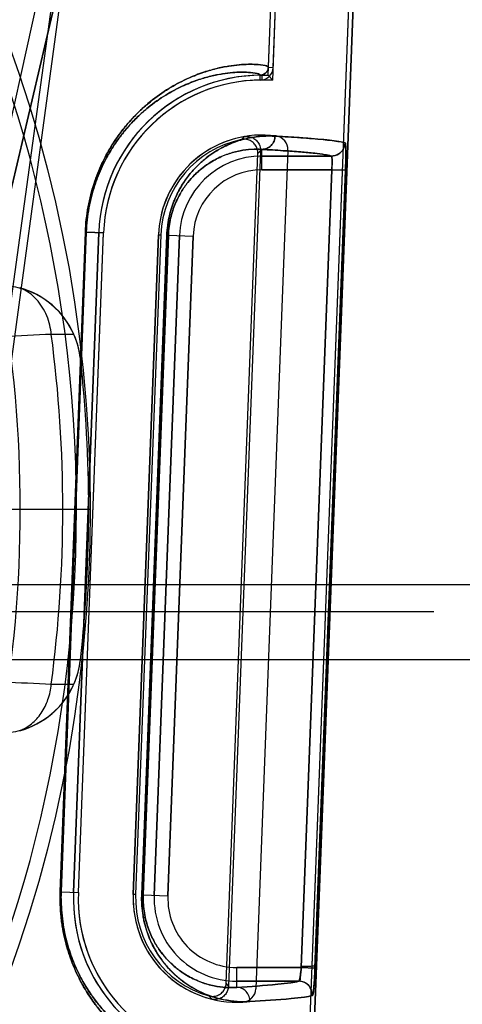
# Model space of a CAD drawing. Header units: millimetres. Extents: x 0 to 297, y 0 to 210.
# Tile 201 of 256: x 56.591 to 56.736, y 160.549 to 160.871. Entities that reach past the tile are written whole.
import ezdxf

# ---------------------------------------------------------------- set-up
doc = ezdxf.new("R2010")
doc.units = ezdxf.units.MM
doc.header["$LTSCALE"] = 16.335
doc.layers.get('0').update_dxf_attribs({"linetype": 'CONTINUOUS'})
for name, color, linetype in [('AXES_REF', 7, 'CONTINUOUS'), ('INTFCLR_1', 7, 'CONTINUOUS'), ('INTFCLR_144815', 7, 'CONTINUOUS'), ('INTFCLR_72935', 7, 'CONTINUOUS')]:
    doc.layers.add(name, color=color, linetype=linetype)

msp = doc.modelspace()

# ---------------------------------------------------------------- linework, layer by layer
at = {"color": 7, "linetype": 'Continuous'}
for radius in [8.7262453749, 8.7255, 8.6696226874]:
    msp.add_circle((57.5376079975, 154.4105885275), radius, dxfattribs=at)
msp.add_arc((57.5376079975, 154.4105885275), 8.64, 278.2771290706, 261.7228709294, dxfattribs=at)
at = {"layer": 'AXES_REF', "color": 9, "linetype": 'Continuous'}
msp.add_circle((57.5376079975, 154.4105885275), 7.9600610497, dxfattribs=at)
at = {"layer": 'INTFCLR_1', "color": 6, "linetype": 'Continuous'}
for p, q in [((56.7108780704, 161.1862412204), (56.66416623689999, 159.9636060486)), ((56.7124629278, 161.1861563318), (56.6657531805, 159.9635757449)), ((56.6728019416, 160.8552833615), (56.6854985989, 161.187605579)), ((56.6743877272, 160.855222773), (56.6870834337, 161.1875200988)), ((56.679184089, 160.8281587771), (56.6686939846, 160.553590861)), ((56.608949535, 160.5851698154), (56.6172020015, 160.8011698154)), ((56.6105364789, 160.5851395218), (56.6187889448, 160.8011395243)), ((56.6367758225, 160.8004523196), (56.6285233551, 160.5844523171))]:
    msp.add_line(p, q, dxfattribs=at)
at = {"layer": 'INTFCLR_1', "color": 9, "linetype": 'Continuous'}
for p, q in [((56.6701492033, 160.851099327), (56.6701323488, 160.8526861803)), ((56.6728019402, 160.8552833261), (56.6743877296, 160.8552228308)), ((56.6706969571, 160.8217341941), (56.6706969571, 160.8284127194)), ((56.6706969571, 160.8262335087), (56.6934439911, 160.8262335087)), ((56.6935539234, 160.8217341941), (56.6706969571, 160.8217341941)), ((56.6935539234, 160.8217341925), (56.6835668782, 160.5605784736)), ((56.698046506, 160.8215623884), (56.6880592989, 160.5604066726)), ((56.698046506, 160.8215623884), (56.6935539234, 160.8217341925)), ((56.60461259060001, 160.5853537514), (56.6128330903, 160.8013551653)), ((56.61314429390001, 160.801355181), (56.6049288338, 160.5853537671)), ((56.61314429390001, 160.801355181), (56.61283309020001, 160.8013551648)), ((56.61314429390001, 160.801355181), (56.6187889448, 160.8011395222)), ((56.6312986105, 160.5843270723), (56.6395225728, 160.8003284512)), ((56.64001720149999, 160.8003284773), (56.6318008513, 160.5843270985)), ((56.6353870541, 160.5841900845), (56.6436395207, 160.8001900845)), ((56.6395225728, 160.8003284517), (56.64001720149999, 160.8003284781)), ((56.63988308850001, 160.5840183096), (56.6481355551, 160.8000183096)), ((56.64001720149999, 160.8003284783), (56.6481355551, 160.8000183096)), ((56.6049288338, 160.5853537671), (56.60461259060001, 160.5853537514)), ((56.6049288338, 160.5853537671), (56.6105364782, 160.5851395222)), ((56.6318008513, 160.5843270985), (56.6312986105, 160.5843270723)), ((56.6318008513, 160.5843270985), (56.63988308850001, 160.5840183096)), ((56.6624444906, 160.5540757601), (56.6624444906, 160.5605784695)), ((56.6624444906, 160.5605784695), (56.683566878, 160.5605784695)), ((56.6835668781, 160.5605784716), (56.6880592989, 160.5604066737)), ((56.6827592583, 160.5560791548), (56.6624444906, 160.5560791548))]:
    msp.add_line(p, q, dxfattribs=at)
at = {"layer": 'INTFCLR_1', "color": 6, "linetype": 'Continuous'}
for centre, radius, start, end in [((56.6706969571, 160.7991563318), 0.0535328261, 90.6042427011, 177.8120294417), ((56.67010367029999, 160.8553862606), 0.0027002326, 270.6085343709, 357.815319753), ((56.67010367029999, 160.8553862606), 0.0042871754, 270.6085426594, 357.814546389), ((56.6706969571, 160.7991563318), 0.0519458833, 90.60417744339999, 177.8120271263), ((56.6706969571, 160.7991563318), 0.0339458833, 82.21149370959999, 177.8120295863), ((56.6746873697, 160.8283305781), 0.0045, 357.8120301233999, 82.21149379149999), ((56.6624444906, 160.5831563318), 0.0535328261, 177.8120294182, 265.0197515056), ((56.6624444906, 160.5831563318), 0.0519458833, 177.8120298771, 265.0197518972), ((56.6624444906, 160.5831563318), 0.0339458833, 177.8120296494, 273.4125651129), ((56.6641972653, 160.553762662), 0.0045, 273.4125647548, 357.812030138)]:
    msp.add_arc(centre, radius, start, end, dxfattribs=at)
at = {"layer": 'INTFCLR_1', "color": 9, "linetype": 'Continuous'}
for centre, radius, start, end in [((56.6706969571, 160.7991563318), 0.0270771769, 90.00000001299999, 177.8120294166), ((56.6706969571, 160.7991563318), 0.0225778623, 90.0000000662, 177.8120297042), ((56.6624444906, 160.5831563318), 0.027077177, 177.8120294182, 269.9999999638), ((56.66244448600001, 160.5831563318), 0.0225778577, 177.8120290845, 269.9999999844)]:
    msp.add_arc(centre, radius, start, end, dxfattribs=at)
at = {"layer": 'INTFCLR_1', "color": 7, "linetype": 'Continuous'}
msp.add_arc((56.6827491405, 160.5515780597), 0.0045014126, 357.8355308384, 89.8712071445, dxfattribs=at)
at = {"layer": 'INTFCLR_1', "color": 9, "linetype": 'Continuous'}
for points, knots in [([(56.6128330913, 160.8013551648), (56.6129384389, 160.8041232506), (56.6133178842, 160.8075660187), (56.6141301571, 160.8115929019), (56.6147342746, 160.8141316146), (56.61544739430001, 160.8165778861), (56.6162587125, 160.8189275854), (56.6170983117, 160.8211319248), (56.6186255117, 160.8246543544), (56.6206211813, 160.8283682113), (56.62277963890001, 160.8317159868), (56.6248718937, 160.834635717), (56.6275306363, 160.8378567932), (56.6307949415, 160.841189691), (56.6348978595, 160.8447756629), (56.6398442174, 160.8482747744), (56.6447873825, 160.8509258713), (56.6484680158, 160.8525176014), (56.6517278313, 160.8537342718), (56.6548363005, 160.8546540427), (56.6577722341, 160.8553129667), (56.66030951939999, 160.8557743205), (56.663129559, 160.8561259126), (56.6661052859, 160.856283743), (56.6689112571, 160.8562472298), (56.6710928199, 160.8560044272), (56.6723947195, 160.8556812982), (56.6728067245, 160.855407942), (56.67280194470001, 160.8552833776)], [0, 0, 0, 0, 0.09145445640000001, 0.1138036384, 0.1356225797, 0.1775934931, 0.1978577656, 0.2176815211, 0.2554568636, 0.3245480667, 0.3565511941, 0.3869221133, 0.443096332, 0.4942467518, 0.5407728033, 0.6228600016, 0.6936556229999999, 0.7255371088, 0.7551980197, 0.8084927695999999, 0.8323850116, 0.8545194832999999, 0.8936035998, 0.9261879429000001, 0.9525909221, 0.9869380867, 0.995884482, 1, 1, 1, 1]), ([(56.61314429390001, 160.801355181), (56.6132448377, 160.8039991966), (56.6136062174, 160.8072875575), (56.61437962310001, 160.8111342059), (56.6149547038, 160.813558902), (56.6156334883, 160.8158952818), (56.6164057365, 160.8181394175), (56.61720477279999, 160.8202443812), (56.6186578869, 160.823607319), (56.6205568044, 160.827153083), (56.6226107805, 160.830349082), (56.6246010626, 160.833135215), (56.6271299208, 160.836208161), (56.6302347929, 160.8393869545), (56.6341359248, 160.8428047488), (56.6388381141, 160.8461373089), (56.6435376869, 160.8486592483), (56.64703587, 160.8501706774), (56.6501326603, 160.8513239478), (56.6530853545, 160.8521934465), (56.6558736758, 160.8528133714), (56.658282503, 160.8532452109), (56.6609594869, 160.8535702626), (56.663782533, 160.8537077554), (56.6664476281, 160.853657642), (56.6685099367, 160.8534099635), (56.6697564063, 160.8530829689), (56.6701373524, 160.8528077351), (56.6701323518, 160.852686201)], [0, 0, 0, 0, 0.0917406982, 0.1141566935, 0.136039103, 0.1781262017, 0.1984432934, 0.2183163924, 0.2561787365, 0.3254018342, 0.3574526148, 0.3878602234, 0.4440791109, 0.4952427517, 0.5417573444, 0.6237687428, 0.6944433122, 0.7262543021, 0.7558410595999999, 0.8089827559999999, 0.8327989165, 0.8548590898, 0.8938039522, 0.926266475, 0.9525704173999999, 0.9868267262, 0.9957825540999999, 1, 1, 1, 1]), ([(56.6395225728, 160.8003284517), (56.6395635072, 160.8014035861), (56.6397014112, 160.8030041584), (56.6400340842, 160.8051014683), (56.6404464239, 160.807096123), (56.6409776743, 160.8090083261), (56.6416097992, 160.8108183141), (56.6422669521, 160.8124770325), (56.6431579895, 160.814392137), (56.6443314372, 160.816494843), (56.6455616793, 160.8183814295), (56.6472004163, 160.8205721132), (56.6489254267, 160.822498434), (56.6507062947, 160.8241811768), (56.6524072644, 160.8256295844), (56.6545246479, 160.8271820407), (56.6578102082, 160.82915887), (56.66181329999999, 160.8309406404), (56.6664896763, 160.8322244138), (56.6708544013, 160.8328001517), (56.6736546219, 160.8328145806), (56.67498968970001, 160.8327402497)], [0, 0, 0, 0, 0.0603887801, 0.0899882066, 0.1191581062, 0.1746769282, 0.2012110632, 0.2267415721, 0.2747932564, 0.3196418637, 0.361787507, 0.4011088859, 0.4731194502, 0.506549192, 0.5385801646, 0.5984675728, 0.6536656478, 0.753576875, 0.8432732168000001, 0.9249493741, 1, 1, 1, 1]), ([(56.67498968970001, 160.8327402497), (56.6749689, 160.8321931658), (56.67472218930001, 160.8310610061), (56.6737626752, 160.8296007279), (56.67233164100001, 160.82863058), (56.671222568, 160.8284076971), (56.670696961, 160.8284046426)], [0, 0, 0, 0, 0.245399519, 0.5071339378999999, 0.7644002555, 1, 1, 1, 1]), ([(56.6934439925, 160.8262375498), (56.6942780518, 160.8262388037), (56.6957438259, 160.8266692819), (56.6974121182, 160.8282745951), (56.6978974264, 160.8297252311), (56.697933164, 160.8305610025)], [0, 0, 0, 0, 0.3677585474, 0.6311502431, 1, 1, 1, 1]), ([(56.697933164, 160.8305610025), (56.6980358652, 160.8305309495), (56.6980493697, 160.8300274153), (56.6981610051, 160.8293374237), (56.6981660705, 160.828028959), (56.6981759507, 160.8265573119), (56.6981486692, 160.8249253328), (56.69810754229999, 160.8232760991), (56.6980686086, 160.8221403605), (56.6980465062, 160.8215623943)], [0, 0, 0, 0, 0.0355686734, 0.1259042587, 0.2672790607, 0.4510475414, 0.6224132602, 0.8077479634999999, 1, 1, 1, 1]), ([(56.64001720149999, 160.8003284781), (56.6400528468, 160.8012661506), (56.6401727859, 160.8026620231), (56.6404620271, 160.8044910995), (56.6408204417, 160.8062302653), (56.6413879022, 160.8082793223), (56.642228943, 160.8105464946), (56.6431762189, 160.8125882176), (56.6441952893, 160.8144190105), (56.6452633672, 160.8160606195), (56.6466852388, 160.8179650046), (56.64818169, 160.8196383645), (56.6497263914, 160.8210986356), (56.6512003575, 160.8223535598), (56.6530342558, 160.823696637), (56.6558774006, 160.8254021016), (56.6593380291, 160.8269325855), (56.6633761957, 160.8280206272), (56.6671387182, 160.8284983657), (56.6695490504, 160.8284790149), (56.670696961, 160.8284046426)], [0, 0, 0, 0, 0.0607662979, 0.0905464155, 0.1198898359, 0.1757219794, 0.2280429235, 0.2763131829, 0.3213373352, 0.3636200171, 0.4030428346, 0.475167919, 0.5086181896, 0.5406487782, 0.600481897, 0.6555683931, 0.7551297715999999, 0.8443623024, 0.925506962, 1, 1, 1, 1]), ([(56.6934439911, 160.8262335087), (56.6927524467, 160.8264376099), (56.69092978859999, 160.8267610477), (56.68758655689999, 160.827182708), (56.6830263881, 160.8276021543), (56.6772631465, 160.8280262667), (56.6730186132, 160.8282823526), (56.6706969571, 160.8284127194)], [0, 0, 0, 0, 0.0945749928, 0.2419709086, 0.4422842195, 0.6949987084, 1, 1, 1, 1]), ([(56.6934439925, 160.8262375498), (56.6936390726, 160.8262087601), (56.6936212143, 160.8252218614), (56.6937057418, 160.8243517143), (56.6936353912, 160.8229763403), (56.693586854, 160.8221647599), (56.6935539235, 160.8217341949)], [0, 0, 0, 0, 0.130335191, 0.4536621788, 0.7145859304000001, 1, 1, 1, 1]), ([(56.6602608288, 160.5270322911), (56.66025605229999, 160.5269066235), (56.6598122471, 160.5266680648), (56.6584744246, 160.5264495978), (56.6562476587, 160.5263811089), (56.653417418, 160.5265700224), (56.6504405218, 160.5269671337), (56.64692941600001, 160.5276922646), (56.6436833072, 160.5286302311), (56.6408346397, 160.5296496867), (56.63760504, 160.5309744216), (56.6332584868, 160.5331496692), (56.6277704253, 160.5366858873), (56.6230995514, 160.540590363), (56.6192905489, 160.544508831), (56.6163172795, 160.5480838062), (56.61394314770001, 160.5514850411), (56.6123542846, 160.5541263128), (56.6114433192, 160.5557728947), (56.6100348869, 160.5584768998), (56.6085430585, 160.5618780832), (56.6073080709, 160.5654852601), (56.6066504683, 160.5677293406), (56.60603146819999, 160.5701151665), (56.6055161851, 160.5725883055), (56.6051150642, 160.575142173), (56.6046216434, 160.5791816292), (56.6045081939, 160.5826105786), (56.6046125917, 160.5853537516)], [0, 0, 0, 0, 0.0041551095, 0.013257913, 0.0481236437, 0.0748318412, 0.1077085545, 0.1470286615, 0.1932699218, 0.2191876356, 0.2469710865, 0.3085682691, 0.3794789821, 0.4622312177, 0.5090624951, 0.5598948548, 0.6156954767, 0.6459180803, 0.6617022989, 0.6778630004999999, 0.7466496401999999, 0.7841166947, 0.8037788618, 0.8238999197, 0.8655451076, 0.8871776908, 0.9092987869, 1, 1, 1, 1]), ([(56.6577971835, 160.5298255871), (56.657792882, 160.5297030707), (56.6573806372, 160.5294599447), (56.6560984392, 160.5292344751), (56.6539925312, 160.5291522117), (56.651303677, 160.5293176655), (56.64847907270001, 160.5296835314), (56.64514559, 160.530362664), (56.64206352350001, 160.5312475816), (56.6393583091, 160.532212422), (56.6362901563, 160.533468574), (56.6321597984, 160.535535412), (56.626943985, 160.5389009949), (56.6225049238, 160.5426208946), (56.6188844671, 160.5463564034), (56.6160574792, 160.5497666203), (56.61380030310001, 160.5530117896), (56.612289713, 160.5555322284), (56.6114234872, 160.5571038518), (56.61008384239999, 160.5596856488), (56.6086651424, 160.5629331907), (56.6074909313, 160.5663771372), (56.60686562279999, 160.5685200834), (56.6062769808, 160.5707987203), (56.6057870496, 160.5731607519), (56.6054057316, 160.5755999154), (56.6049367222, 160.5794584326), (56.6048291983, 160.5827335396), (56.6049288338, 160.5853537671)], [0, 0, 0, 0, 0.0042536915, 0.0133611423, 0.0481249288, 0.0747277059, 0.1074764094, 0.1466518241, 0.192738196, 0.2185773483, 0.2462835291, 0.3077362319, 0.3785294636, 0.4612132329, 0.5080387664, 0.5588910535, 0.6147435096, 0.6450065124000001, 0.6608150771, 0.67700292, 0.7459283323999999, 0.7834849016, 0.8031974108, 0.8233721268, 0.8651343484, 0.8868303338, 0.9090177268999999, 1, 1, 1, 1]), ([(56.6667558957, 160.5494046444), (56.66537428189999, 160.5493241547), (56.6624800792, 160.5493388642), (56.6579747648, 160.5499548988), (56.65315267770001, 160.5513283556), (56.6490314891, 160.55323806), (56.6461362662, 160.5550608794), (56.64440733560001, 160.5563260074), (56.6425930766, 160.5577971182), (56.6408174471, 160.5594877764), (56.6391106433, 160.5614083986), (56.6373449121, 160.5636526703), (56.6357069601, 160.5662144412), (56.63425185, 160.569115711), (56.6332234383, 160.5716348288), (56.6325036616, 160.5739320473), (56.6320251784, 160.5759133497), (56.631614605, 160.5780496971), (56.6313551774, 160.580274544), (56.6312623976, 160.5825618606), (56.6312760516, 160.5837345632), (56.6312986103, 160.5843270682)], [0, 0, 0, 0, 0.0741702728, 0.1546339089, 0.2429791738, 0.3419225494, 0.3968630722, 0.4261042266, 0.4566930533, 0.5220022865, 0.5571969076, 0.5943301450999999, 0.6749684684, 0.7195761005, 0.7681525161, 0.8206304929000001, 0.8484164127, 0.8773538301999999, 0.9371840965, 0.9682229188, 1, 1, 1, 1]), ([(56.6624444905, 160.5540757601), (56.6612578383, 160.553995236), (56.6587689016, 160.5539866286), (56.6548884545, 160.5544913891), (56.6507274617, 160.5556562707), (56.6471672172, 160.5572951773), (56.6446643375, 160.558866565), (56.6431681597, 160.5599598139), (56.6415965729, 160.5612333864), (56.6400581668, 160.5626990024), (56.6385791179, 160.5643655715), (56.6370474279, 160.5663159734), (56.6356266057, 160.5685440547), (56.6343642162, 160.5710687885), (56.6334715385, 160.5732628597), (56.632846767, 160.5752642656), (56.6324313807, 160.5769909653), (56.6320748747, 160.578853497), (56.6318496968, 160.5807933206), (56.6317692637, 160.582787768), (56.63178121, 160.583810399), (56.6318008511, 160.5843270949)], [0, 0, 0, 0, 0.073574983, 0.15347806, 0.2413293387, 0.3398925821, 0.3947086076, 0.423909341, 0.4544751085, 0.5198002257, 0.5550397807, 0.5922469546, 0.6731336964, 0.7179258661, 0.7667362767, 0.8194998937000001, 0.8474484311, 0.8765619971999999, 0.9367727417, 0.9680141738, 1, 1, 1, 1]), ([(56.6624444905, 160.5540757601), (56.6669219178, 160.5543388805), (56.6728352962, 160.5547088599), (56.6795971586, 160.5554706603), (56.6819016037, 160.5558365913), (56.6827592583, 160.5560791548)], [0, 0, 0, 0, 0.6586243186, 0.8691172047, 1, 1, 1, 1]), ([(56.6667558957, 160.5494046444), (56.66677413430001, 160.5499769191), (56.666591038, 160.5511832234), (56.66564737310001, 160.552767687), (56.664162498, 160.5538294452), (56.6629950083, 160.5540729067), (56.6624444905, 160.5540757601)], [0, 0, 0, 0, 0.2441201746, 0.506899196, 0.7652768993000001, 1, 1, 1, 1]), ([(56.6872476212, 160.5514080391), (56.6863822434, 160.5511653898), (56.6840578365, 160.5507995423), (56.67723692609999, 160.5500376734), (56.671272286, 160.5496677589), (56.6667558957, 160.5494046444)], [0, 0, 0, 0, 0.1308507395, 0.3413375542, 1, 1, 1, 1])]:
    msp.add_open_spline(points, degree=3, knots=knots, dxfattribs=at)
at = {"layer": 'INTFCLR_1', "color": 6, "linetype": 'Continuous'}
msp.add_open_spline([(56.674990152, 160.8327402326), (56.6764397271, 160.8326594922), (56.6792382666, 160.8324960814), (56.6833092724, 160.8322297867), (56.6870937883, 160.8319479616), (56.6905362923, 160.8316473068), (56.6935311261, 160.8313308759), (56.6959493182, 160.8309964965), (56.6973581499, 160.8307291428), (56.6979326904, 160.8305610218)], degree=3, knots=[0, 0, 0, 0, 0.1888198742, 0.3645867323, 0.5305926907, 0.6823681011, 0.814025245, 0.9221434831, 1, 1, 1, 1], dxfattribs=at)
at = {"layer": 'INTFCLR_1', "color": 7, "linetype": 'Continuous'}
for points, knots in [([(56.6835668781, 160.5605784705), (56.6835447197, 160.5602887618), (56.6834762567, 160.5594792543), (56.6833177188, 160.5580291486), (56.683156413, 160.5571861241), (56.6828919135, 160.5559268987), (56.6827048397, 160.5560506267)], [0, 0, 0, 0, 0.1872422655, 0.5347088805, 0.8554618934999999, 1, 1, 1, 1]), ([(56.683566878, 160.5605784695), (56.6835282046, 160.5600808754), (56.68347054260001, 160.5590948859), (56.6831597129, 160.5577774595), (56.6833384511, 160.556159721), (56.6827592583, 160.5560791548)], [0, 0, 0, 0, 0.3262408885, 0.6177564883, 1, 1, 1, 1]), ([(56.6871927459, 160.551350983), (56.68727450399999, 160.5512438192), (56.6874694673, 160.5520314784), (56.6875899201, 160.5529603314), (56.6877846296, 160.5550365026), (56.6879024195, 160.5570284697), (56.6879893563, 160.5586930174), (56.6880371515, 160.5598275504), (56.6880592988, 160.5604066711)], [0, 0, 0, 0, 0.0442575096, 0.1345118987, 0.4573237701, 0.6260773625, 0.8097107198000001, 1, 1, 1, 1]), ([(56.6880592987, 160.5604066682), (56.6880274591, 160.5595744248), (56.6879584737, 160.5579737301), (56.6878222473, 160.5557311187), (56.6876789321, 160.5535504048), (56.6874535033, 160.5521549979), (56.6872476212, 160.5514080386)], [0, 0, 0, 0, 0.2761379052, 0.5311304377, 0.7451301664, 1, 1, 1, 1]), ([(56.6871927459, 160.551350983), (56.6872303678, 160.5522323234), (56.686822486, 160.5538074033), (56.68513327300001, 160.5555798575), (56.6835809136, 160.5560550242), (56.6827048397, 160.5560506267)], [0, 0, 0, 0, 0.3689261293, 0.6336074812, 1, 1, 1, 1])]:
    msp.add_open_spline(points, degree=3, knots=knots, dxfattribs=at)
at = {"layer": 'INTFCLR_144815', "color": 9, "linetype": 'Continuous'}
for p, q in [((56.5799376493, 160.7167535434), (56.6617574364, 161.3096670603)), ((56.6629064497, 161.1755115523), (56.5805352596, 160.8027074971)), ((56.5856283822, 160.8027074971), (56.6727583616, 161.1755115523)), ((56.5860078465, 160.8040912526), (56.6724910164, 161.1741277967)), ((56.6434553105, 161.1621329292), (56.5827880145, 160.7171782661)), ((56.6090877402, 160.7678192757), (56.6016688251, 160.7678528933)), ((56.6112037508, 160.7599025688), (56.611197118, 160.7599619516)), ((55.6026968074, 160.6859285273), (56.7360159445, 160.6859285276)), ((55.6116954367, 160.6770855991), (56.7270173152, 160.6770855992)), ((56.6111971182, 160.6612151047), (56.6112037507, 160.6612744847)), ((56.6016688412, 160.653324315), (56.6090878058, 160.653357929))]:
    msp.add_line(p, q, dxfattribs=at)
at = {"layer": 'INTFCLR_144815', "color": 6, "linetype": 'Continuous'}
for p, q in [((56.5860960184, 160.7105885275), (56.6099299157, 160.7105885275)), ((56.6099299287, 160.7105885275), (56.6144299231, 160.7105885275)), ((56.6099299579, 160.7105885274), (56.6144299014, 160.7105885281)), ((56.7360159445, 160.6859285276), (56.7642906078, 160.6859285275)), ((56.7623654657, 160.6612887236), (55.5763472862, 160.6612887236))]:
    msp.add_line(p, q, dxfattribs=at)
at = {"layer": 'INTFCLR_144815', "color": 9, "linetype": 'Continuous'}
msp.add_circle((56.1693563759, 160.7105885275), 0.4450735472, dxfattribs=at)
for centre, radius, start, end in [((56.1693563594, 160.7106670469), 0.4405735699, 359.9897886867, 180.0102112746), ((56.9287516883, 154.1687175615), 6.607236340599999, 92.83751476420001, 93.10803223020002), ((56.1693563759, 160.7105885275), 0.4360885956, 352.4544928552, 7.5455071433), ((56.1693564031, 160.7105100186), 0.4405735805, 179.9897900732, 0.0102098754), ((56.92930461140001, 167.2633516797), 6.618142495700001, 266.8923007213, 267.1623723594)]:
    msp.add_arc(centre, radius, start, end, dxfattribs=at)
at = {"layer": 'INTFCLR_144815', "color": 6, "linetype": 'Continuous'}
for centre, radius, start, end in [((56.1693563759, 160.7105885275), 0.4221456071, 350.0000000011, 9.9999999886), ((56.5843778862, 160.7569107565), 0.0269920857, 6.364865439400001, 88.4911031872), ((56.5843598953, 160.7569912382), 0.0269943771, 23.6480536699, 75.071385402), ((56.584299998, 160.7569526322), 0.0270650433, 6.3840988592, 23.6720560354), ((56.1693563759, 160.7105885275), 0.4445907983, 353.6277518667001, 6.372248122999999), ((56.5843778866, 160.6642662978), 0.0269920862, 271.5088958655, 353.6351355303), ((56.584310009, 160.664221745), 0.0270547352, 336.3246255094, 353.6191795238), ((56.5843598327, 160.6641858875), 0.0269944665, 284.9287043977, 336.3518619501)]:
    msp.add_arc(centre, radius, start, end, dxfattribs=at)
at = {"layer": 'INTFCLR_144815', "color": 9, "linetype": 'Continuous'}
for points, knots in [([(56.6016688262, 160.7678528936), (56.6015764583, 160.7688730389), (56.601240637, 160.7709394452), (56.60027373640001, 160.7739575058), (56.598818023, 160.7768118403), (56.5969075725, 160.7793357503), (56.5944445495, 160.7815508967), (56.59245421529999, 160.7826432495), (56.5913140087, 160.7830740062)], [0, 0, 0, 0, 0.1587862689, 0.3232324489, 0.4893702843, 0.6531213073, 0.8110563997, 1, 1, 1, 1]), ([(56.59131396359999, 160.638102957), (56.5927105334, 160.6386307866), (56.5954067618, 160.6402235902), (56.59859814, 160.6437928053), (56.6008088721, 160.6482790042), (56.60151421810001, 160.6516164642), (56.6016688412, 160.653324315)], [0, 0, 0, 0, 0.2318302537, 0.4763818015, 0.7337212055, 1, 1, 1, 1])]:
    msp.add_open_spline(points, degree=3, knots=knots, dxfattribs=at)
at = {"layer": 'INTFCLR_72935', "color": 6, "linetype": 'Continuous'}
for p, q in [((56.7108764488, 161.1861987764), (56.6641656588, 159.963590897)), ((56.6657531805, 159.9635757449), (56.7124629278, 161.1861563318)), ((56.67270282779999, 160.8526891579), (56.6854985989, 161.187605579)), ((56.6742302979, 160.8511022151), (56.68708295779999, 161.1875076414)), ((56.6706969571, 160.8526891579), (56.67270282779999, 160.8526891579)), ((56.67270282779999, 160.8526891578), (56.6742302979, 160.8511022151)), ((56.6742302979, 160.8511022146), (56.6706969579, 160.8511022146)), ((56.6589698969, 160.5554348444), (56.6693476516, 160.8270621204)), ((56.6701722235, 160.8280200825), (56.659718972, 160.5544167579)), ((56.6172020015, 160.8011698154), (56.608949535, 160.5851698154)), ((56.6105376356, 160.5851698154), (56.6187901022, 160.8011698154)), ((56.6285233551, 160.5844523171), (56.6367758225, 160.8004523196)), ((56.6375632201, 160.8004372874), (56.6293107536, 160.5844372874))]:
    msp.add_line(p, q, dxfattribs=at)
at = {"layer": 'INTFCLR_72935', "color": 9, "linetype": 'Continuous'}
for p, q in [((56.6706969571, 160.8526891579), (56.6706969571, 160.851102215)), ((56.6706969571, 160.8217341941), (56.6706969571, 160.8284127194)), ((56.6934439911, 160.8262335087), (56.6706969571, 160.8262335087)), ((56.6706969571, 160.8217341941), (56.6935539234, 160.8217341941)), ((56.683566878, 160.5605784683), (56.6935539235, 160.8217341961)), ((56.6880592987, 160.5604066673), (56.6980465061, 160.821562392)), ((56.6935539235, 160.8217341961), (56.6980465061, 160.821562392)), ((56.61283309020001, 160.8013551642), (56.60461259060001, 160.5853537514)), ((56.6049288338, 160.5853537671), (56.6131442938, 160.8013551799)), ((56.6131442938, 160.8013551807), (56.61283309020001, 160.801355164)), ((56.6187889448, 160.8011395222), (56.61314429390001, 160.801355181)), ((56.6395225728, 160.8003284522), (56.6312986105, 160.5843270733)), ((56.6318008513, 160.5843270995), (56.64001720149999, 160.8003284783)), ((56.6436395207, 160.8001900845), (56.6353870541, 160.5841900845)), ((56.636775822, 160.800452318), (56.6375626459, 160.8004222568)), ((56.64001720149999, 160.8003284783), (56.6395225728, 160.8003284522)), ((56.6481355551, 160.8000183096), (56.63988308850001, 160.5840183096)), ((56.64001720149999, 160.8003284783), (56.6481355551, 160.8000183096)), ((56.6049288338, 160.5853537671), (56.60461259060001, 160.5853537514)), ((56.6049288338, 160.5853537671), (56.6048924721, 160.5838899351)), ((56.6049288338, 160.5853537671), (56.6105364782, 160.5851395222)), ((56.62931017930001, 160.5844222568), (56.6285233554, 160.584452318)), ((56.6318008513, 160.5843270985), (56.6312986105, 160.5843270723)), ((56.6318008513, 160.5843270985), (56.63988308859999, 160.5840183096)), ((56.6624444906, 160.5540757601), (56.6624444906, 160.5605784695)), ((56.683566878, 160.5605784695), (56.6624444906, 160.5605784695)), ((56.6624444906, 160.5560791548), (56.6827592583, 160.5560791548))]:
    msp.add_line(p, q, dxfattribs=at)
at = {"layer": 'INTFCLR_72935', "color": 7, "linetype": 'Continuous'}
msp.add_line((56.6880592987, 160.5604066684), (56.6835668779, 160.5605784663), dxfattribs=at)
at = {"layer": 'INTFCLR_72935', "color": 6, "linetype": 'Continuous'}
for centre, radius, start, end in [((56.6706969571, 160.7991563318), 0.0535328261, 89.9999999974, 177.812029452), ((56.6706969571, 160.7991563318), 0.0519458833, 89.9999992, 177.8120271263), ((56.6706969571, 160.7991563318), 0.0339458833, 99.779194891, 177.8120267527), ((56.6706969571, 160.7991563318), 0.0331584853, 101.72829084, 177.8120295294), ((56.6624444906, 160.5831563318), 0.0535328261, 177.812029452, 267.7698936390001), ((56.6624444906, 160.5831563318), 0.0519458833, 177.8120298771, 269.5192405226), ((56.6624444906, 160.5831563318), 0.0339458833, 177.8120310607, 255.84486375), ((56.6624444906, 160.5831563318), 0.0331584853, 177.8120293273, 253.8957679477)]:
    msp.add_arc(centre, radius, start, end, dxfattribs=at)
at = {"layer": 'INTFCLR_72935', "color": 9, "linetype": 'Continuous'}
for centre, radius, start, end in [((56.7260463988, 160.7712646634), 0.0865921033, 134.8928101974, 135.8102465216), ((56.7260773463, 160.7790655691), 0.0743096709, 138.7922958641, 139.7668776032), ((56.6706969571, 160.7991563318), 0.0270771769, 89.9999999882, 177.812029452), ((56.6706969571, 160.7991563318), 0.0225778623, 90.0000000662, 177.8120297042), ((56.6613588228, 160.583204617), 0.0295792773, 177.8252037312, 180.0936428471), ((56.6624444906, 160.5831563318), 0.027077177, 177.8120294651, 270.0000000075), ((56.6624444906, 160.5831563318), 0.0225778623, 177.8120295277, 270.0000000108), ((56.7191963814, 160.5989629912), 0.0743096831, 215.8571811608, 216.8317627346), ((56.6827491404, 160.5515780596), 0.0045014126, 357.8355308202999, 89.87120636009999), ((56.719760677, 160.6067434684), 0.0865920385, 219.8138116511, 220.7312486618)]:
    msp.add_arc(centre, radius, start, end, dxfattribs=at)
for points, knots in [([(56.6728019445, 160.8552833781), (56.67280678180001, 160.8554094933), (56.6723869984, 160.8556844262), (56.67107335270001, 160.8560079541), (56.6688737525, 160.8562498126), (56.6660552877, 160.8562827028), (56.6630796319, 160.8561212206), (56.6595524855, 160.8556778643), (56.6562715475, 160.8550051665), (56.6533739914, 160.8542213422), (56.6500685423, 160.8531641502), (56.6455848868, 160.8513522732), (56.639860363, 160.8482844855), (56.63550108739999, 160.8452035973), (56.6325095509, 160.8426884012), (56.6303184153, 160.8407025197), (56.6275482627, 160.8378751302), (56.62490258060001, 160.8346744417), (56.6228141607, 160.8317666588), (56.6206495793, 160.8284175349), (56.6186469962, 160.8246987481), (56.61711492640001, 160.8211724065), (56.6162727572, 160.8189663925), (56.6154573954, 160.8166101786), (56.6147407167, 160.8141562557), (56.61413413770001, 160.8116112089), (56.6133192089, 160.8075771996), (56.6129386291, 160.8041282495), (56.6128330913, 160.801355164)], [0, 0, 0, 0, 0.0041667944, 0.0132325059, 0.04788090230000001, 0.0743889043, 0.106992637, 0.1459539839, 0.1917350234, 0.2174100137, 0.2450322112, 0.3062748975, 0.3767708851, 0.459022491, 0.4819214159, 0.5057929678, 0.5566317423, 0.6124577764, 0.6427014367, 0.6747871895, 0.7440712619, 0.7818214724, 0.801661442, 0.8220172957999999, 0.8641280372, 0.8859911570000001, 0.908379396, 1, 1, 1, 1]), ([(56.6701323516, 160.8526862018), (56.6701374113, 160.8528092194), (56.6697491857, 160.8530861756), (56.6684913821, 160.8534134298), (56.6664120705, 160.8536603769), (56.6637350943, 160.8537069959), (56.6609120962, 160.8535659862), (56.6575636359, 160.8531559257), (56.6544484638, 160.8525243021), (56.6516966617, 160.851784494), (56.648556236, 160.8507839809), (56.644295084, 160.8490644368), (56.63885347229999, 160.8461465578), (56.6347098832, 160.843212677), (56.6318659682, 160.8408161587), (56.6297818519, 160.8389226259), (56.6271466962, 160.8362256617), (56.62463025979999, 160.8331721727), (56.622643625, 160.8303974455), (56.6205838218, 160.827200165), (56.6186783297, 160.8236497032), (56.6172205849, 160.8202830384), (56.61641910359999, 160.8181764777), (56.6156430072, 160.8159261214), (56.6149608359, 160.8135824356), (56.61438341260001, 160.8111516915), (56.6136074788, 160.8072982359), (56.6132450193, 160.8040039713), (56.6131442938, 160.8013551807)], [0, 0, 0, 0, 0.0042689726, 0.0133434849, 0.0478995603, 0.0743080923, 0.1067900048, 0.1456126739, 0.1912440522, 0.216842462, 0.2443885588, 0.3054870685, 0.3758623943, 0.4580378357, 0.4809282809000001, 0.5047968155, 0.5556486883, 0.611518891, 0.6417989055, 0.6739322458, 0.7433482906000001, 0.7811853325, 0.8010746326, 0.8214835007, 0.8637107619, 0.8856374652, 0.9080926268, 1, 1, 1, 1]), ([(56.67498968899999, 160.8327402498), (56.6736572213, 160.8328144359), (56.67086811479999, 160.8328003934), (56.6665229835, 160.8322299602), (56.66185861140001, 160.8309564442), (56.657850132, 160.8291801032), (56.6545498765, 160.8271994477), (56.6524225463, 160.8256417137), (56.65071647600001, 160.8241904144), (56.648933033, 160.822506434), (56.6467149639, 160.8200309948), (56.6446945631, 160.8171394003), (56.64317890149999, 160.8144337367), (56.64208203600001, 160.8120839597), (56.6411077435, 160.8094726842), (56.6403122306, 160.8066178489), (56.6397483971, 160.8035424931), (56.6395640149, 160.8014169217), (56.6395225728, 160.8003284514)], [0, 0, 0, 0, 0.0749094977, 0.1561165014, 0.2453216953, 0.3454232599, 0.4010855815, 0.4611454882, 0.493172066, 0.5267668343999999, 0.5987710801, 0.6793235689, 0.7241924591, 0.7727267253, 0.8247342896, 0.8804636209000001, 0.9388580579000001, 1, 1, 1, 1]), ([(56.6706969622, 160.8284006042), (56.6712228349, 160.8284036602), (56.67233100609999, 160.8286324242), (56.6737627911, 160.8296001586), (56.6747221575, 160.8310611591), (56.67496889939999, 160.8321931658), (56.67498968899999, 160.8327402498)], [0, 0, 0, 0, 0.2356907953, 0.4929264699, 0.7546297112, 1, 1, 1, 1]), ([(56.6979331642, 160.8305610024), (56.6978974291, 160.8297247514), (56.6974121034, 160.8282738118), (56.6957446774, 160.8266658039), (56.6942778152, 160.8262393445), (56.6934439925, 160.8262375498)], [0, 0, 0, 0, 0.3689833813, 0.6324226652, 1, 1, 1, 1]), ([(56.6980465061, 160.8215623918), (56.6980686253, 160.8221407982), (56.6981073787, 160.8232774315), (56.6981494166, 160.8249279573), (56.6981718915, 160.826451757), (56.6981754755, 160.8277962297), (56.6981514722, 160.8288898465), (56.6981206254, 160.8297542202), (56.6980437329, 160.8302201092), (56.6980033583, 160.830540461), (56.6979331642, 160.8305610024)], [0, 0, 0, 0, 0.1923531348, 0.3779730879, 0.5484957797, 0.6993161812, 0.823096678, 0.9165210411, 0.9756952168, 1, 1, 1, 1]), ([(56.6706969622, 160.8284006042), (56.6695514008, 160.8284750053), (56.6671508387, 160.8284895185), (56.6634051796, 160.8280199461), (56.6593775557, 160.8269409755), (56.6559118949, 160.8254163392), (56.6530563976, 160.8237082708), (56.6512136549, 160.8223610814), (56.6497354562, 160.8211040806), (56.6481881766, 160.8196428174), (56.6462637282, 160.8174923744), (56.64450969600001, 160.8149774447), (56.6431943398, 160.8126227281), (56.6422411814, 160.8105756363), (56.6413950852, 160.8083010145), (56.6407037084, 160.8058124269), (56.6402136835, 160.8031310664), (56.64005320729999, 160.8012776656), (56.64001720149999, 160.8003284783)], [0, 0, 0, 0, 0.0743518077, 0.1550296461, 0.2437872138, 0.343516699, 0.3990892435, 0.4590649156, 0.4911046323, 0.524718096, 0.5968479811, 0.6775891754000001, 0.7227248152, 0.7714146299, 0.8236940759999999, 0.8797338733, 0.9384790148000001, 1, 1, 1, 1]), ([(56.6706969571, 160.8284127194), (56.6730193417, 160.8282823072), (56.6772647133, 160.8280261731), (56.6830285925, 160.8276019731), (56.68758834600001, 160.827182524), (56.6909307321, 160.8267608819), (56.69275275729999, 160.8264375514), (56.6934439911, 160.8262335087)], [0, 0, 0, 0, 0.3050970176, 0.5578258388, 0.7581134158, 0.9054662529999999, 1, 1, 1, 1]), ([(56.6935539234, 160.8217341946), (56.6935761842, 160.8220235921), (56.6936282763, 160.8228387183), (56.6937129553, 160.8242314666), (56.6936231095, 160.825227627), (56.6936366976, 160.8262072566), (56.6934439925, 160.8262375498)], [0, 0, 0, 0, 0.1918378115, 0.546653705, 0.8710704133, 1, 1, 1, 1]), ([(56.6046125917, 160.5853537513), (56.6045596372, 160.5839605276), (56.6045538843, 160.581209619), (56.6048350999, 160.5771528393), (56.6053773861, 160.57325896), (56.6061456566, 160.5695676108), (56.6070969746, 160.566104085), (56.6085246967, 160.5619299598), (56.6105647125, 160.5572590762), (56.6129439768, 160.553056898), (56.6149209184, 160.5500829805), (56.6168371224, 160.5474621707), (56.6188176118, 160.5450727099), (56.620846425, 160.5429094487), (56.6236275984, 160.5401505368), (56.62773689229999, 160.536712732), (56.6332208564, 160.5331696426), (56.6375773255, 160.530993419), (56.6408117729, 160.5296610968), (56.64366339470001, 160.5286325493), (56.6463689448, 160.5278543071), (56.6489088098, 160.5272855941), (56.6510701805, 160.5268782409), (56.6534440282, 160.5265720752), (56.6562743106, 160.5263795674), (56.6584913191, 160.5264503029), (56.6598198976, 160.5266708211), (56.6602561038, 160.526908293), (56.66026082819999, 160.5270323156)], [0, 0, 0, 0, 0.046063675, 0.0907932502, 0.1342483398, 0.1758512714, 0.215278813, 0.2528373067, 0.321532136, 0.3833255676, 0.4121154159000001, 0.4394793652, 0.4905636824, 0.5145184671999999, 0.5374441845, 0.6199770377, 0.6909349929, 0.7527024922, 0.7805654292, 0.8064766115, 0.8528279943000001, 0.8734517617, 0.8924461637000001, 0.9255129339, 0.9522459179, 0.9869084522, 0.9958994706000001, 1, 1, 1, 1]), ([(56.6048890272, 160.5831567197), (56.6048899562, 160.582557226), (56.604922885, 160.580664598), (56.605139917, 160.5775204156), (56.6056549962, 160.5738012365), (56.6063847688, 160.5702755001), (56.607291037, 160.5669680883), (56.6086460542, 160.5629819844), (56.6105884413, 160.5585241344), (56.6128507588, 160.5545126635), (56.6147306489, 160.5516738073), (56.61655141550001, 160.5491725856), (56.6184364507, 160.5468947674), (56.6203638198, 160.5448300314), (56.6230079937, 160.5422013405), (56.6269119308, 160.538925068), (56.6321254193, 160.5355546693), (56.6362626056, 160.5334809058), (56.6393366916, 160.5322206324), (56.642046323, 160.5312529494), (56.6446139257, 160.5305145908), (56.6470252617, 160.5299796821), (56.6490778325, 160.5296049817), (56.6513290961, 160.5293169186), (56.6540185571, 160.5291512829), (56.6561148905, 160.5292357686), (56.6573885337, 160.529462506), (56.6577935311, 160.5297045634), (56.65779778, 160.5298255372)], [0, 0, 0, 0, 0.0213421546, 0.0673777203, 0.1120997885, 0.1549098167, 0.195464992, 0.2341047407, 0.3047181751, 0.3682141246, 0.3977900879, 0.4258952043, 0.4783244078, 0.5029117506, 0.5264277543, 0.61104404, 0.68373349, 0.7469777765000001, 0.7754788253, 0.8019736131, 0.8493800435, 0.8704651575, 0.8898774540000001, 0.9236766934, 0.9509978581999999, 0.9864607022, 0.9956906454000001, 1, 1, 1, 1]), ([(56.6312986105, 160.5843270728), (56.63125445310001, 160.5831672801), (56.6312856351, 160.5808808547), (56.6316692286, 160.5775694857), (56.6323315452, 160.5744901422), (56.6332021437, 160.57169535), (56.6342231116, 160.5691795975), (56.6353482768, 160.5669238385), (56.6365473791, 160.5648991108), (56.6381641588, 160.5625463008), (56.6402678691, 160.5600182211), (56.6425247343, 160.5578584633), (56.6443274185, 160.556387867), (56.64605136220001, 160.5551183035), (56.6489469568, 160.5532829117), (56.6530799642, 160.5513541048), (56.65792799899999, 160.5499631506), (56.6624596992, 160.5493392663), (56.6653699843, 160.5493239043), (56.6667558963, 160.5494046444)], [0, 0, 0, 0, 0.0622033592, 0.1222915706, 0.178374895, 0.2307655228, 0.2789783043, 0.3237295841, 0.3657434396, 0.4049884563, 0.4766378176, 0.5415613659, 0.5720673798, 0.6012766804, 0.6562614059, 0.7555726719, 0.8445050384, 0.9255970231, 1, 1, 1, 1]), ([(56.631779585, 160.5831562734), (56.6317805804, 160.582534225), (56.6318341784, 160.5809344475), (56.6321221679, 160.5784352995), (56.63269725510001, 160.5757511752), (56.6334528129, 160.5733161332), (56.6343390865, 160.5711249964), (56.6353154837, 160.5691613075), (56.6363554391, 160.567400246), (56.6377576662, 160.5653552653), (56.6395801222, 160.5631606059), (56.64153706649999, 160.561287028), (56.6430987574, 160.5600134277), (56.64459122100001, 160.5589158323), (56.6470945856, 160.5573335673), (56.65066495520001, 160.5556780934), (56.654848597, 160.5544981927), (56.6587517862, 160.5539865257), (56.66125437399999, 160.5539954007), (56.6624444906, 160.5540757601)], [0, 0, 0, 0, 0.0394323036, 0.1013981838, 0.1591941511, 0.2131972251, 0.2628133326, 0.3088649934, 0.3520901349, 0.392350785, 0.4659531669, 0.5324616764, 0.5637407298, 0.5936502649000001, 0.6498542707, 0.7512322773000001, 0.841860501, 0.9243855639, 1, 1, 1, 1]), ([(56.6827592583, 160.5560791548), (56.6819015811, 160.5558366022), (56.6795971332, 160.5554706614), (56.6728352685, 160.5547088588), (56.6669219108, 160.5543388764), (56.6624444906, 160.5540757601)], [0, 0, 0, 0, 0.1308855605, 0.341376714, 1, 1, 1, 1]), ([(56.6667558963, 160.5494046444), (56.6667741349, 160.5499769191), (56.6665910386, 160.5511832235), (56.6656473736, 160.5527676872), (56.6641624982, 160.5538294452), (56.6629950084, 160.5540729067), (56.6624444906, 160.5540757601)], [0, 0, 0, 0, 0.2441201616, 0.5068991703, 0.7652768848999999, 1, 1, 1, 1]), ([(56.6667558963, 160.5494046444), (56.6712722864, 160.5496677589), (56.6772369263, 160.5500376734), (56.6840578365, 160.5507995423), (56.6863822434, 160.5511653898), (56.6872476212, 160.5514080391)], [0, 0, 0, 0, 0.6586624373, 0.8691492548, 1, 1, 1, 1])]:
    msp.add_open_spline(points, degree=3, knots=knots, dxfattribs=at)
at = {"layer": 'INTFCLR_72935', "color": 6, "linetype": 'Continuous'}
for points, knots in [([(56.6728019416, 160.8552833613), (56.6727825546, 160.8547760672), (56.6723515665, 160.8534372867), (56.6709547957, 160.8526948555), (56.6701323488, 160.8526861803)], [0, 0, 0, 0, 0.3816574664, 1, 1, 1, 1]), ([(56.6693476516, 160.8270621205), (56.6693665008, 160.827555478), (56.6692406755, 160.8285532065), (56.6685807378, 160.8298992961), (56.66752041, 160.8309554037), (56.6659595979, 160.8317197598), (56.66467505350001, 160.8317716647), (56.663956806, 160.8316225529)], [0, 0, 0, 0, 0.1831432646, 0.3651991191, 0.5465236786, 0.7278868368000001, 1, 1, 1, 1]), ([(56.6649311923, 160.8326089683), (56.6654075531, 160.832691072), (56.6663944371, 160.8327030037), (56.667795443, 160.8322440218), (56.668978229, 160.8313642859), (56.6699489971, 160.8299634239), (56.6701995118, 160.8287343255), (56.6701722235, 160.8280200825)], [0, 0, 0, 0, 0.1827130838, 0.3654426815, 0.5479304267, 0.7298284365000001, 1, 1, 1, 1]), ([(56.6979326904, 160.8305610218), (56.6972732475, 160.8307540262), (56.6955837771, 160.8310576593), (56.6926158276, 160.8314411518), (56.6888612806, 160.8318031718), (56.6845430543, 160.8321449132), (56.6798590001, 160.8324591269), (56.6766334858, 160.8326487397), (56.6749901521, 160.8327402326)], [0, 0, 0, 0, 0.08936447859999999, 0.222530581, 0.389450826, 0.5797688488, 0.7859384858, 1, 1, 1, 1]), ([(56.6532468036, 160.5512990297), (56.653721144, 160.5511620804), (56.6547198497, 160.5510442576), (56.6561851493, 160.551361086), (56.6574652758, 160.5521362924), (56.658582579, 160.5534674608), (56.658941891, 160.5547018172), (56.6589698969, 160.5554348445)], [0, 0, 0, 0, 0.1831421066, 0.365199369, 0.5465247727, 0.7278869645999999, 1, 1, 1, 1]), ([(56.659718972, 160.5544167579), (56.6597005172, 160.5539337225), (56.6595075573, 160.5529658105), (56.6587680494, 160.551690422), (56.6576621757, 160.5507157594), (56.6560904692, 160.5500565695), (56.6548361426, 160.5500663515), (56.6541430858, 160.5502411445)], [0, 0, 0, 0, 0.1827143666, 0.3654436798, 0.5479312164, 0.7298303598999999, 1, 1, 1, 1])]:
    msp.add_open_spline(points, degree=3, knots=knots, dxfattribs=at)
at = {"layer": 'INTFCLR_72935', "color": 7, "linetype": 'Continuous'}
for points, knots in [([(56.6827592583, 160.5560791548), (56.68296489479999, 160.5561078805), (56.6830887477, 160.5570573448), (56.68331794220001, 160.5579614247), (56.6834716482, 160.5594796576), (56.6835623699, 160.5604362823), (56.683602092, 160.5610132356)], [0, 0, 0, 0, 0.1235787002, 0.4193134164, 0.6557971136, 1, 1, 1, 1]), ([(56.6827592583, 160.5560791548), (56.6833043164, 160.5561552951), (56.6831509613, 160.5577237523), (56.6834667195, 160.5590339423), (56.68352660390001, 160.5600583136), (56.683566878, 160.5605784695)], [0, 0, 0, 0, 0.3596674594, 0.6590480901, 1, 1, 1, 1]), ([(56.683602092, 160.5610132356), (56.6838677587, 160.561004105), (56.6846608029, 160.560987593), (56.6860175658, 160.5609557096), (56.6871091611, 160.5611224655), (56.6880058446, 160.5610985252), (56.68809440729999, 160.5612762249)], [0, 0, 0, 0, 0.1763530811, 0.530125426, 0.8682802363, 1, 1, 1, 1]), ([(56.68809440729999, 160.5612762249), (56.6880747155, 160.5606964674), (56.6880252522, 160.559544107), (56.6879483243, 160.5578547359), (56.6878644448, 160.5563730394), (56.6877812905, 160.5551338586), (56.6876974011, 160.5540529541), (56.6876002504, 160.5530784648), (56.687501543, 160.5522155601), (56.6873869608, 160.551743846), (56.6873208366, 160.5514285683), (56.6872476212, 160.5514080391)], [0, 0, 0, 0, 0.175182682, 0.3483077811, 0.5107389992, 0.6232334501, 0.723652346, 0.8372287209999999, 0.9223507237, 0.9770368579, 1, 1, 1, 1]), ([(56.6872476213, 160.5514080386), (56.68740637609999, 160.5518982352), (56.6876194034, 160.5529504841), (56.6877495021, 160.5547383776), (56.687926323, 160.5572376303), (56.688012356, 160.5591794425), (56.6880592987, 160.5604066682)], [0, 0, 0, 0, 0.1691170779, 0.3560472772, 0.5929530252, 1, 1, 1, 1])]:
    msp.add_open_spline(points, degree=3, knots=knots, dxfattribs=at)

doc.saveas('drawing.dxf')
